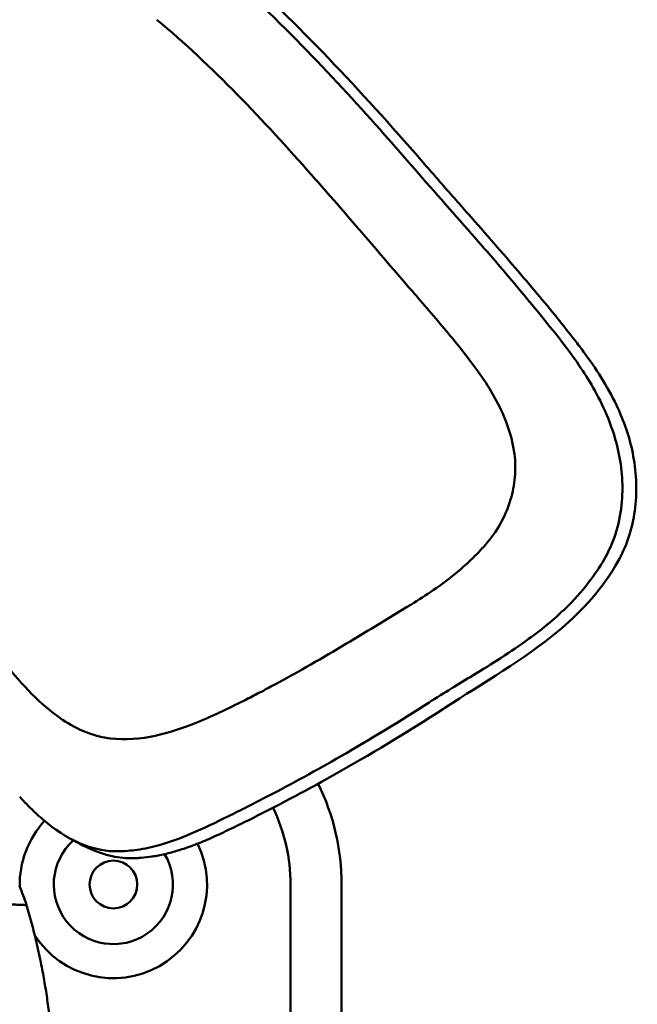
# Model space of a CAD drawing. Header units: millimetres. Extents: x 0 to 6049, y -120 to 1682.
# Tile 163 of 256: x 1251 to 1269, y 1392 to 1421. Entities that reach past the tile are written whole.
import ezdxf

# ---------------------------------------------------------------- set-up
doc = ezdxf.new("R2010")
doc.units = ezdxf.units.MM
doc.header["$LTSCALE"] = 2
doc.layers.add('Sichtbar (ISO)', color=7, linetype='Continuous', lineweight=50)

msp = doc.modelspace()

# ---------------------------------------------------------------- linework, layer by layer
at = {"layer": 'Sichtbar (ISO)'}
for p, q in [((1259.107, 1345.37), (1259.107, 1395.37)), ((1260.607, 1395.37), (1260.607, 1345.37))]:
    msp.add_line(p, q, dxfattribs=at)
msp.add_circle((1253.907, 1395.37), 0.7, dxfattribs=at)
for radius, start, end in [(6.7, 0, 26.2205), (5.2, 0, 25.6951), (2.75, 137.2262, 181.3538), (2.75, 212.9423, 25.8906), (1.75, 132.1061, 30.6699)]:
    msp.add_arc((1253.907, 1395.37), radius, start, end, dxfattribs=at)
for centre, major_axis, ratio, start_param, end_param in [((1263.83, 1407.483), (3.923, 4.138), 0.971477, 4.946346, 4.986202), ((1243.145, 1389.99), (-0.576, 11.932), 0.75888, 5.087314, 5.138863)]:
    msp.add_ellipse(centre, major_axis=major_axis, ratio=ratio, start_param=start_param, end_param=end_param, dxfattribs=at)
for points, knots in [([(1262.651, 1416.494), (1261.292, 1418.06), (1259.774, 1419.747), (1257.735, 1421.679), (1257.495, 1421.902), (1255.755, 1423.477), (1254.21, 1424.649), (1252.495, 1425.438)], [0.00005, 0.00005, 0.00005, 0.00005, 0.623365, 0.623365, 0.705504, 0.705504, 1.212563, 1.212563, 1.212563, 1.212563]), ([(1263.101, 1416.456), (1262.234, 1417.456), (1261.333, 1418.467), (1259.488, 1420.403), (1258.527, 1421.35), (1257.251, 1422.499), (1256.895, 1422.808), (1255.33, 1424.087), (1254.161, 1424.862), (1252.941, 1425.427)], [-1.189785, -1.189785, -1.189785, -1.189785, -0.852359, -0.852359, -0.527456, -0.527456, -0.404539, -0.404539, -0.000072, -0.000072, -0.000072, -0.000072]), ([(1255.186, 1420.765), (1255.991, 1420.091), (1256.794, 1419.331), (1258.289, 1417.808), (1259.027, 1416.996), (1260.228, 1415.64), (1260.721, 1415.07), (1261.706, 1413.926), (1262.187, 1413.363), (1262.675, 1412.798)], [-1.087445, -1.087445, -1.087445, -1.087445, -0.770385, -0.770385, -0.452656, -0.452656, -0.227771, -0.227771, -0.000006, -0.000006, -0.000006, -0.000006]), ([(1265.892, 1412.766), (1265.412, 1413.34), (1264.919, 1413.908), (1263.831, 1415.149), (1263.24, 1415.815), (1262.651, 1416.494)], [0.000001, 0.000001, 0.000001, 0.000001, 0.2248787, 0.2248787, 0.4906225, 0.4906225, 0.4906225, 0.4906225]), ([(1263.485, 1416.015), (1263.421, 1416.089), (1263.357, 1416.162), (1263.229, 1416.309), (1263.165, 1416.383), (1263.101, 1416.456)], [-0.05858891, -0.05858891, -0.05858891, -0.05858891, -0.02929507, -0.02929507, -0.000001, -0.000001, -0.000001, -0.000001]), ([(1267.523, 1411.263), (1267.358, 1411.475), (1267.185, 1411.696), (1267.002, 1411.923), (1266.819, 1412.15), (1266.626, 1412.385), (1266.424, 1412.628), (1266.222, 1412.871), (1266.009, 1413.122), (1265.786, 1413.383), (1265.563, 1413.644), (1265.329, 1413.914), (1265.084, 1414.194), (1264.84, 1414.474), (1264.585, 1414.764), (1264.318, 1415.067), (1264.051, 1415.37), (1263.773, 1415.686), (1263.485, 1416.015)], [0, 0, 0, 0, 0.166667, 0.166667, 0.166667, 0.333333, 0.333333, 0.333333, 0.5, 0.5, 0.5, 0.666667, 0.666667, 0.666667, 0.833333, 0.833333, 0.833333, 1, 1, 1, 1]), ([(1262.675, 1412.798), (1263.011, 1412.407), (1263.35, 1412.019), (1263.961, 1411.287), (1264.233, 1410.949), (1264.492, 1410.601)], [0.0000215, 0.0000215, 0.0000215, 0.0000215, 0.1575389, 0.1575389, 0.288814, 0.288814, 0.288814, 0.288814]), ([(1267.071, 1411.31), (1266.887, 1411.546), (1266.701, 1411.78), (1266.309, 1412.265), (1266.103, 1412.515), (1265.892, 1412.766)], [0.000001, 0.000001, 0.000001, 0.000001, 0.0897947, 0.0897947, 0.1874186, 0.1874186, 0.1874186, 0.1874186]), ([(1267.984, 1409.97), (1267.865, 1410.179), (1267.729, 1410.396), (1267.576, 1410.619), (1267.424, 1410.843), (1267.255, 1411.074), (1267.071, 1411.31)], [0, 0, 0, 0, 0.5, 0.5, 0.5, 1, 1, 1, 1]), ([(1267.77, 1410.933), (1267.731, 1410.988), (1267.69, 1411.042), (1267.649, 1411.097), (1267.608, 1411.152), (1267.566, 1411.207), (1267.523, 1411.263)], [0, 0, 0, 0, 0.5, 0.5, 0.5, 1, 1, 1, 1]), ([(1269.171, 1407.95), (1269.126, 1408.191), (1269.066, 1408.426), (1268.914, 1408.891), (1268.825, 1409.118), (1268.466, 1409.902), (1268.135, 1410.433), (1267.77, 1410.933)], [0.000001, 0.000001, 0.000001, 0.000001, 0.0735773, 0.0735773, 0.1467307, 0.1467307, 0.3324383, 0.3324383, 0.3324383, 0.3324383]), ([(1264.492, 1410.601), (1264.81, 1410.173), (1265.106, 1409.714), (1265.5, 1408.836), (1265.625, 1408.433), (1265.681, 1408.011)], [-0.2906347, -0.2906347, -0.2906347, -0.2906347, -0.1277008, -0.1277008, -0.000001, -0.000001, -0.000001, -0.000001]), ([(1268.834, 1406.619), (1268.877, 1407.146), (1268.829, 1407.683), (1268.545, 1408.885), (1268.269, 1409.473), (1267.984, 1409.97)], [-0.3014914, -0.3014914, -0.3014914, -0.3014914, -0.1723444, -0.1723444, -0.000001, -0.000001, -0.000001, -0.000001]), ([(1265.681, 1408.011), (1265.71, 1407.785), (1265.714, 1407.558), (1265.674, 1407.107), (1265.631, 1406.886), (1265.493, 1406.426), (1265.392, 1406.19), (1265.145, 1405.746), (1264.998, 1405.538), (1264.832, 1405.348)], [-0.2920931, -0.2920931, -0.2920931, -0.2920931, -0.2237788, -0.2237788, -0.155943, -0.155943, -0.0780103, -0.0780103, -0.0000121, -0.0000121, -0.0000121, -0.0000121]), ([(1268.761, 1404.933), (1268.996, 1405.37), (1269.144, 1405.847), (1269.288, 1406.873), (1269.269, 1407.42), (1269.171, 1407.95)], [0.000001, 0.000001, 0.000001, 0.000001, 0.1493403, 0.1493403, 0.3110141, 0.3110141, 0.3110141, 0.3110141]), ([(1268.362, 1405.003), (1268.495, 1405.243), (1268.6, 1405.497), (1268.76, 1406.04), (1268.811, 1406.328), (1268.834, 1406.619)], [-0.1699466, -0.1699466, -0.1699466, -0.1699466, -0.087517, -0.087517, -0.000001, -0.000001, -0.000001, -0.000001]), ([(1264.832, 1405.348), (1264.558, 1405.037), (1264.257, 1404.755), (1263.527, 1404.159), (1263.097, 1403.868), (1262.637, 1403.586)], [0.0000127, 0.0000127, 0.0000127, 0.0000127, 0.1282621, 0.1282621, 0.2919761, 0.2919761, 0.2919761, 0.2919761]), ([(1267.275, 1403.574), (1267.508, 1403.809), (1267.727, 1404.058), (1268.086, 1404.541), (1268.232, 1404.767), (1268.362, 1405.003)], [0.0000024, 0.0000024, 0.0000024, 0.0000024, 0.0997694, 0.0997694, 0.1805828, 0.1805828, 0.1805828, 0.1805828]), ([(1252.256, 1400.318), (1251.666, 1400.752), (1251.147, 1401.326), (1250.125, 1402.594), (1249.811, 1402.957), (1248.551, 1404.754)], [-1.380851, -1.380851, -1.380851, -1.380851, -0.659416, -0.659416, -0.000039, -0.000039, -0.000039, -0.000039]), ([(1263.638, 1400.557), (1264.77, 1401.29), (1265.942, 1401.96), (1267.54, 1403.293), (1268.171, 1403.92), (1268.65, 1404.735)], [0.000001, 0.000001, 0.000001, 0.000001, 0.405436, 0.405436, 0.6366274, 0.6366274, 0.6366274, 0.6366274]), ([(1262.637, 1403.586), (1261.967, 1403.175), (1261.285, 1402.759), (1259.926, 1401.955), (1259.227, 1401.552), (1258.532, 1401.18)], [0.0000292, 0.0000292, 0.0000292, 0.0000292, 0.2420178, 0.2420178, 0.4844303, 0.4844303, 0.4844303, 0.4844303]), ([(1264.46, 1401.51), (1265.015, 1401.849), (1265.572, 1402.197), (1266.513, 1402.882), (1266.912, 1403.21), (1267.275, 1403.574)], [-0.3501729, -0.3501729, -0.3501729, -0.3501729, -0.1548659, -0.1548659, -0.0000024, -0.0000024, -0.0000024, -0.0000024]), ([(1263.178, 1400.717), (1263.396, 1400.858), (1263.617, 1400.995), (1264.045, 1401.258), (1264.252, 1401.383), (1264.46, 1401.51)], [-0.1520216, -0.1520216, -0.1520216, -0.1520216, -0.0734598, -0.0734598, -0.0000024, -0.0000024, -0.0000024, -0.0000024]), ([(1258.532, 1401.18), (1258.384, 1401.101), (1258.236, 1401.022), (1257.947, 1400.873), (1257.807, 1400.802), (1257.667, 1400.732)], [-0.09830318, -0.09830318, -0.09830318, -0.09830318, -0.04745463, -0.04745463, -0.00000151, -0.00000151, -0.00000151, -0.00000151]), ([(1257.667, 1400.732), (1257.176, 1400.489), (1256.678, 1400.248), (1255.78, 1399.906), (1255.387, 1399.786), (1254.982, 1399.708)], [-0.2901196, -0.2901196, -0.2901196, -0.2901196, -0.1244178, -0.1244178, -0.0000081, -0.0000081, -0.0000081, -0.0000081]), ([(1258.44, 1397.96), (1259.162, 1398.336), (1259.877, 1398.729), (1261.46, 1399.641), (1262.328, 1400.17), (1263.178, 1400.717)], [0.0000013, 0.0000013, 0.0000013, 0.0000013, 0.2449352, 0.2449352, 0.5496596, 0.5496596, 0.5496596, 0.5496596]), ([(1254.982, 1399.708), (1254.542, 1399.624), (1254.082, 1399.604), (1253.48, 1399.717), (1253.227, 1399.779), (1252.683, 1400.032), (1252.462, 1400.166), (1252.256, 1400.318)], [-0.4616914, -0.4616914, -0.4616914, -0.4616914, -0.180635, -0.180635, -0.077057, -0.077057, -0.0000817, -0.0000817, -0.0000817, -0.0000817]), ([(1257.84, 1397.244), (1258.679, 1397.66), (1259.509, 1398.099), (1261.437, 1399.179), (1262.535, 1399.843), (1263.599, 1400.531)], [-0.6613559, -0.6613559, -0.6613559, -0.6613559, -0.3811605, -0.3811605, -0.000001, -0.000001, -0.000001, -0.000001]), ([(1263.599, 1400.531), (1263.606, 1400.536), (1263.612, 1400.54), (1263.625, 1400.548), (1263.632, 1400.552), (1263.638, 1400.557)], [-0.004656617, -0.004656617, -0.004656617, -0.004656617, -0.002328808, -0.002328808, -0.000001, -0.000001, -0.000001, -0.000001]), ([(1257.271, 1397.369), (1257.46, 1397.462), (1257.648, 1397.555), (1258.038, 1397.752), (1258.239, 1397.856), (1258.44, 1397.96)], [0.0000024, 0.0000024, 0.0000024, 0.0000024, 0.0632322, 0.0632322, 0.1314412, 0.1314412, 0.1314412, 0.1314412]), ([(1251.157, 1397.944), (1251.291, 1397.797), (1251.431, 1397.654), (1251.705, 1397.394), (1251.839, 1397.275), (1251.978, 1397.164)], [-0.1134978, -0.1134978, -0.1134978, -0.1134978, -0.0536235, -0.0536235, -0.000001, -0.000001, -0.000001, -0.000001]), ([(1251.978, 1397.164), (1252.307, 1396.901), (1252.669, 1396.672), (1253.38, 1396.403), (1253.709, 1396.339), (1254.048, 1396.344)], [-0.2287061, -0.2287061, -0.2287061, -0.2287061, -0.1021865, -0.1021865, -0.0000149, -0.0000149, -0.0000149, -0.0000149]), ([(1254.719, 1396.153), (1254.824, 1396.161), (1254.935, 1396.174), (1255.05, 1396.192), (1255.166, 1396.21), (1255.287, 1396.233), (1255.414, 1396.263), (1255.541, 1396.292), (1255.674, 1396.328), (1255.812, 1396.37), (1255.951, 1396.412), (1256.094, 1396.461), (1256.243, 1396.517), (1256.392, 1396.573), (1256.546, 1396.636), (1256.706, 1396.705), (1256.865, 1396.775), (1257.03, 1396.85), (1257.2, 1396.932), (1257.371, 1397.013), (1257.547, 1397.099), (1257.73, 1397.189)], [0, 0, 0, 0, 0.142857, 0.142857, 0.142857, 0.285714, 0.285714, 0.285714, 0.428571, 0.428571, 0.428571, 0.571429, 0.571429, 0.571429, 0.714286, 0.714286, 0.714286, 0.857143, 0.857143, 0.857143, 1, 1, 1, 1]), ([(1255.255, 1396.529), (1255.575, 1396.618), (1255.888, 1396.735), (1256.558, 1397.02), (1256.92, 1397.197), (1257.271, 1397.369)], [-0.2164775, -0.2164775, -0.2164775, -0.2164775, -0.1177523, -0.1177523, -0.0000024, -0.0000024, -0.0000024, -0.0000024]), ([(1257.73, 1397.189), (1257.748, 1397.198), (1257.767, 1397.208), (1257.803, 1397.226), (1257.822, 1397.235), (1257.84, 1397.244)], [-0.01230066, -0.01230066, -0.01230066, -0.01230066, -0.00614941, -0.00614941, -0.000001, -0.000001, -0.000001, -0.000001]), ([(1253.526, 1396.301), (1253.064, 1396.467), (1252.834, 1396.615), (1252.72, 1396.675), (1252.706, 1396.683), (1252.696, 1396.688)], [0, 0, 0, 0, 0.3848478, 0.3848478, 0.4755001, 0.4755001, 0.4755001, 0.4755001]), ([(1254.048, 1396.344), (1254.234, 1396.347), (1254.419, 1396.363), (1254.824, 1396.421), (1255.041, 1396.469), (1255.255, 1396.529)], [-0.1231157, -0.1231157, -0.1231157, -0.1231157, -0.0670085, -0.0670085, -0.000001, -0.000001, -0.000001, -0.000001]), ([(1253.526, 1396.301), (1253.639, 1396.261), (1253.755, 1396.227), (1254.082, 1396.155), (1254.294, 1396.134), (1254.509, 1396.141)], [0.2092776, 0.2092776, 0.2092776, 0.2092776, 0.2455848, 0.2455848, 0.3101, 0.3101, 0.3101, 0.3101]), ([(1254.509, 1396.141), (1254.544, 1396.142), (1254.579, 1396.144), (1254.649, 1396.148), (1254.684, 1396.15), (1254.719, 1396.153)], [0.000001, 0.000001, 0.000001, 0.000001, 0.01056916, 0.01056916, 0.02113727, 0.02113727, 0.02113727, 0.02113727])]:
    msp.add_open_spline(points, degree=3, knots=knots, dxfattribs=at)
for points, weights in [([(1251.36, 1394.766), (1250.062, 1394.815), (1248.695, 1394.864)], [1.00015667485, 1.0002702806, 1.00009573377]), ([(1251.36, 1394.766), (1252.57, 1390.605), (1251.858, 1386.352)], [1.23096562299, 1.32029098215, 1.23096562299])]:
    msp.add_rational_spline(points, weights, degree=2, dxfattribs=at)

doc.saveas('drawing.dxf')
